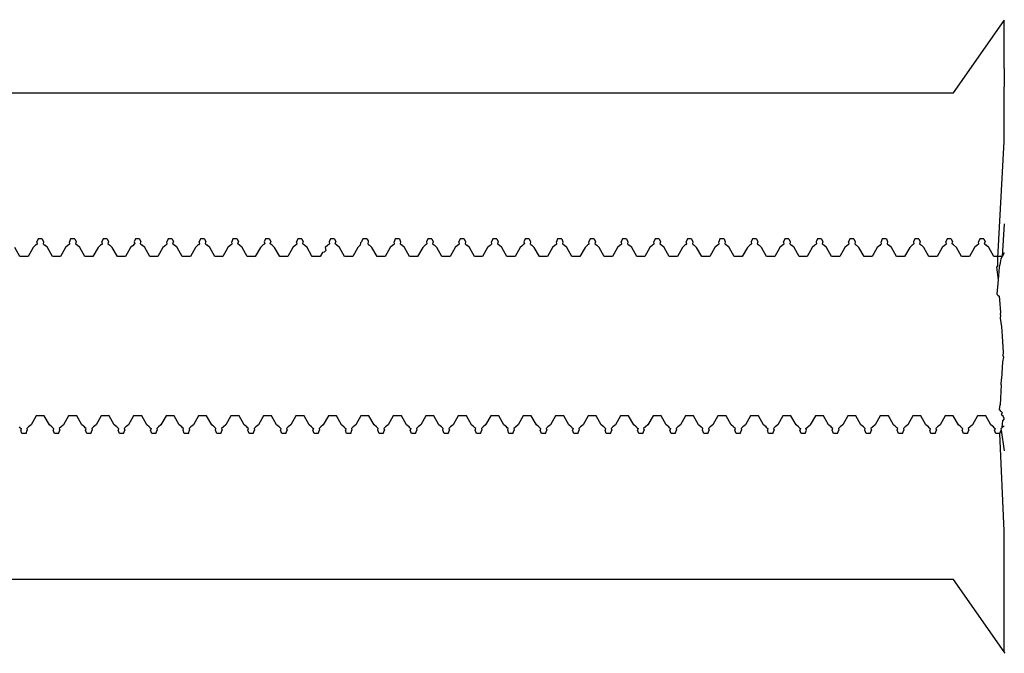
# Model space of a CAD drawing. Extents: x -1073 to 1127, y -1646 to 1793.
# Tile 8 of 39: x 58 to 88, y -217 to -197. Entities that reach past the tile are written whole.
import ezdxf

# ---------------------------------------------------------------- set-up
doc = ezdxf.new("R2010")
doc.units = 0
doc.layers.get('0').update_dxf_attribs({"linetype": 'CONTINUOUS'})

msp = doc.modelspace()

# ---------------------------------------------------------------- linework, layer by layer
for p, q in [((86.525, -199.464), (88.086, -197.237)), ((88.086, -197.237), (88.103, -197.213)), ((88.086, -198.713), (88.086, -197.237)), ((88.086, -198.713), (88.086, -199.282)), ((27.336, -199.464), (86.525, -199.464)), ((88.086, -199.409), (88.086, -199.282)), ((88.086, -199.546), (88.086, -199.409)), ((88.086, -199.815), (88.086, -199.546)), ((88.086, -200.036), (88.086, -199.815)), ((88.086, -200.534), (88.086, -200.036)), ((88.086, -200.853), (88.086, -200.534)), ((87.899, -204.553), (88.086, -200.963)), ((88.086, -200.963), (88.086, -200.853)), ((88.086, -203.501), (88.024, -204.505)), ((58.336, -203.963), (58.297, -204.062)), ((58.312, -204.118), (58.297, -204.062)), ((58.461, -203.963), (58.336, -203.963)), ((58.461, -203.963), (58.501, -204.062)), ((58.501, -204.062), (58.486, -204.118)), ((59.336, -203.963), (59.297, -204.062)), ((59.312, -204.118), (59.297, -204.062)), ((59.461, -203.963), (59.336, -203.963)), ((59.461, -203.963), (59.501, -204.062)), ((59.501, -204.062), (59.486, -204.118)), ((60.336, -203.963), (60.297, -204.062)), ((60.312, -204.118), (60.297, -204.062)), ((60.461, -203.963), (60.336, -203.963)), ((60.461, -203.963), (60.501, -204.062)), ((60.501, -204.062), (60.486, -204.118)), ((61.336, -203.963), (61.297, -204.062)), ((61.297, -204.062), (61.312, -204.118)), ((61.461, -203.963), (61.336, -203.963)), ((61.461, -203.963), (61.501, -204.062)), ((61.486, -204.118), (61.501, -204.062)), ((62.336, -203.963), (62.297, -204.062)), ((62.312, -204.118), (62.297, -204.062)), ((62.461, -203.963), (62.336, -203.963)), ((62.461, -203.963), (62.501, -204.062)), ((62.486, -204.118), (62.501, -204.062)), ((63.336, -203.963), (63.297, -204.062)), ((63.312, -204.118), (63.297, -204.062)), ((63.461, -203.963), (63.336, -203.963)), ((63.461, -203.963), (63.501, -204.062)), ((63.486, -204.118), (63.501, -204.062)), ((64.336, -203.963), (64.297, -204.062)), ((64.312, -204.118), (64.297, -204.062)), ((64.461, -203.963), (64.336, -203.963)), ((64.461, -203.963), (64.501, -204.062)), ((64.486, -204.118), (64.501, -204.062)), ((65.336, -203.963), (65.297, -204.062)), ((65.297, -204.062), (65.312, -204.118)), ((65.461, -203.963), (65.336, -203.963)), ((65.461, -203.963), (65.501, -204.062)), ((65.486, -204.118), (65.501, -204.062)), ((66.336, -203.963), (66.297, -204.062)), ((66.312, -204.118), (66.297, -204.062)), ((66.461, -203.963), (66.336, -203.963)), ((66.461, -203.963), (66.501, -204.062)), ((66.486, -204.118), (66.501, -204.062)), ((67.336, -203.963), (67.297, -204.062)), ((67.297, -204.062), (67.312, -204.118)), ((67.461, -203.963), (67.336, -203.963)), ((67.461, -203.963), (67.501, -204.062)), ((67.486, -204.118), (67.501, -204.062)), ((68.262, -204.092), (68.258, -204.165)), ((68.297, -204.062), (68.262, -204.092)), ((68.336, -203.963), (68.297, -204.062)), ((68.461, -203.963), (68.336, -203.963)), ((68.461, -203.963), (68.501, -204.032)), ((68.501, -204.062), (68.486, -204.118)), ((68.501, -204.032), (68.501, -204.062)), ((69.336, -203.963), (69.297, -204.062)), ((69.312, -204.118), (69.297, -204.062)), ((69.461, -203.963), (69.336, -203.963)), ((69.461, -203.963), (69.501, -204.062)), ((69.501, -204.062), (69.486, -204.118)), ((70.336, -203.963), (70.297, -204.062)), ((70.297, -204.062), (70.312, -204.118)), ((70.461, -203.963), (70.336, -203.963)), ((70.461, -203.963), (70.501, -204.062)), ((70.501, -204.062), (70.486, -204.118)), ((71.336, -203.963), (71.297, -204.062)), ((71.312, -204.118), (71.297, -204.062)), ((71.461, -203.963), (71.336, -203.963)), ((71.461, -203.963), (71.501, -204.062)), ((71.501, -204.062), (71.486, -204.118)), ((72.336, -203.963), (72.297, -204.062)), ((72.312, -204.118), (72.297, -204.062)), ((72.461, -203.963), (72.336, -203.963)), ((72.461, -203.963), (72.501, -204.062)), ((72.501, -204.062), (72.486, -204.118)), ((73.336, -203.963), (73.297, -204.062)), ((73.297, -204.062), (73.312, -204.118)), ((73.461, -203.963), (73.336, -203.963)), ((73.461, -203.963), (73.501, -204.062)), ((73.501, -204.062), (73.486, -204.118)), ((74.336, -203.963), (74.297, -204.062)), ((74.312, -204.118), (74.297, -204.062)), ((74.461, -203.963), (74.336, -203.963)), ((74.461, -203.963), (74.501, -204.062)), ((74.501, -204.062), (74.486, -204.118)), ((75.336, -203.963), (75.297, -204.062)), ((75.312, -204.118), (75.297, -204.062)), ((75.461, -203.963), (75.336, -203.963)), ((75.461, -203.963), (75.501, -204.062)), ((75.501, -204.062), (75.486, -204.118)), ((76.336, -203.963), (76.297, -204.062)), ((76.312, -204.118), (76.297, -204.062)), ((76.461, -203.963), (76.336, -203.963)), ((76.461, -203.963), (76.501, -204.062)), ((76.501, -204.062), (76.486, -204.118)), ((77.336, -203.963), (77.297, -204.062)), ((77.312, -204.118), (77.297, -204.062)), ((77.461, -203.963), (77.336, -203.963)), ((77.461, -203.963), (77.501, -204.062)), ((77.501, -204.062), (77.486, -204.118)), ((78.336, -203.963), (78.297, -204.062)), ((78.312, -204.118), (78.297, -204.062)), ((78.461, -203.963), (78.336, -203.963)), ((78.461, -203.963), (78.501, -204.062)), ((78.501, -204.062), (78.486, -204.118)), ((79.336, -203.963), (79.297, -204.062)), ((79.312, -204.118), (79.297, -204.062)), ((79.461, -203.963), (79.336, -203.963)), ((79.461, -203.963), (79.501, -204.062)), ((79.501, -204.062), (79.486, -204.118)), ((80.336, -203.963), (80.297, -204.062)), ((80.297, -204.062), (80.312, -204.118)), ((80.461, -203.963), (80.336, -203.963)), ((80.461, -203.963), (80.501, -204.062)), ((80.501, -204.062), (80.486, -204.118)), ((81.336, -203.963), (81.297, -204.062)), ((81.312, -204.118), (81.297, -204.062)), ((81.461, -203.963), (81.336, -203.963)), ((81.461, -203.963), (81.501, -204.062)), ((81.501, -204.062), (81.486, -204.118)), ((82.336, -203.963), (82.297, -204.062)), ((82.297, -204.062), (82.312, -204.118)), ((82.461, -203.963), (82.336, -203.963)), ((82.461, -203.963), (82.501, -204.062)), ((82.501, -204.062), (82.486, -204.118)), ((83.336, -203.963), (83.297, -204.062)), ((83.312, -204.118), (83.297, -204.062)), ((83.461, -203.963), (83.336, -203.963)), ((83.461, -203.963), (83.501, -204.062)), ((83.501, -204.062), (83.486, -204.118)), ((84.336, -203.963), (84.297, -204.062)), ((84.312, -204.118), (84.297, -204.062)), ((84.461, -203.963), (84.336, -203.963)), ((84.461, -203.963), (84.501, -204.062)), ((84.501, -204.062), (84.486, -204.118)), ((85.336, -203.963), (85.297, -204.062)), ((85.297, -204.062), (85.312, -204.118)), ((85.461, -203.963), (85.336, -203.963)), ((85.461, -203.963), (85.501, -204.062)), ((85.501, -204.062), (85.486, -204.118)), ((86.336, -203.963), (86.297, -204.062)), ((86.312, -204.118), (86.297, -204.062)), ((86.461, -203.963), (86.336, -203.963)), ((86.461, -203.963), (86.501, -204.062)), ((86.486, -204.118), (86.501, -204.062)), ((87.336, -203.963), (87.297, -204.062)), ((87.312, -204.118), (87.297, -204.062)), ((87.461, -203.963), (87.336, -203.963)), ((87.461, -203.963), (87.501, -204.062)), ((87.486, -204.118), (87.501, -204.062)), ((57.774, -204.505), (57.618, -204.234)), ((58.18, -204.234), (58.024, -204.505)), ((58.258, -204.165), (58.18, -204.234)), ((58.285, -204.142), (58.258, -204.165)), ((58.285, -204.142), (58.312, -204.118)), ((58.486, -204.118), (58.512, -204.142)), ((58.512, -204.142), (58.539, -204.165)), ((58.618, -204.234), (58.539, -204.165)), ((58.774, -204.505), (58.618, -204.234)), ((59.18, -204.234), (59.024, -204.505)), ((59.258, -204.165), (59.18, -204.234)), ((59.285, -204.142), (59.258, -204.165)), ((59.285, -204.142), (59.312, -204.118)), ((59.486, -204.118), (59.512, -204.142)), ((59.512, -204.142), (59.539, -204.165)), ((59.618, -204.234), (59.539, -204.165)), ((59.774, -204.505), (59.618, -204.234)), ((60.18, -204.234), (60.024, -204.505)), ((60.258, -204.165), (60.18, -204.234)), ((60.285, -204.142), (60.258, -204.165)), ((60.285, -204.142), (60.312, -204.118)), ((60.486, -204.118), (60.512, -204.142)), ((60.512, -204.142), (60.539, -204.165)), ((60.618, -204.234), (60.539, -204.165)), ((60.774, -204.505), (60.618, -204.234)), ((61.18, -204.234), (61.024, -204.505)), ((61.258, -204.166), (61.18, -204.234)), ((61.285, -204.142), (61.258, -204.166)), ((61.312, -204.118), (61.285, -204.142)), ((61.486, -204.118), (61.539, -204.165)), ((61.618, -204.234), (61.539, -204.165)), ((61.774, -204.505), (61.618, -204.234)), ((62.18, -204.234), (62.024, -204.505)), ((62.258, -204.166), (62.18, -204.234)), ((62.285, -204.142), (62.258, -204.166)), ((62.285, -204.142), (62.312, -204.118)), ((62.486, -204.118), (62.539, -204.165)), ((62.618, -204.234), (62.539, -204.165)), ((62.774, -204.505), (62.618, -204.234)), ((63.18, -204.234), (63.024, -204.505)), ((63.258, -204.165), (63.18, -204.234)), ((63.285, -204.142), (63.258, -204.165)), ((63.285, -204.142), (63.312, -204.118)), ((63.486, -204.118), (63.539, -204.165)), ((63.618, -204.234), (63.539, -204.165)), ((63.774, -204.505), (63.618, -204.234)), ((64.18, -204.234), (64.024, -204.505)), ((64.258, -204.165), (64.18, -204.234)), ((64.285, -204.142), (64.258, -204.165)), ((64.285, -204.142), (64.312, -204.118)), ((64.539, -204.165), (64.486, -204.118)), ((64.618, -204.234), (64.539, -204.165)), ((64.774, -204.505), (64.618, -204.234)), ((65.18, -204.234), (65.024, -204.505)), ((65.258, -204.165), (65.18, -204.234)), ((65.285, -204.142), (65.258, -204.165)), ((65.312, -204.118), (65.285, -204.142)), ((65.539, -204.165), (65.486, -204.118)), ((65.618, -204.234), (65.539, -204.165)), ((65.774, -204.505), (65.618, -204.234)), ((66.18, -204.234), (66.024, -204.505)), ((66.258, -204.165), (66.18, -204.234)), ((66.285, -204.142), (66.258, -204.165)), ((66.285, -204.142), (66.312, -204.118)), ((66.512, -204.142), (66.486, -204.118)), ((66.539, -204.165), (66.512, -204.142)), ((66.618, -204.234), (66.539, -204.165)), ((66.752, -204.475), (66.618, -204.234)), ((67.091, -204.389), (67.024, -204.505)), ((67.148, -204.374), (67.091, -204.389)), ((67.2, -204.322), (67.148, -204.374)), ((67.258, -204.165), (67.18, -204.234)), ((67.18, -204.234), (67.2, -204.322)), ((67.285, -204.142), (67.258, -204.165)), ((67.312, -204.118), (67.285, -204.142)), ((67.539, -204.165), (67.486, -204.118)), ((67.618, -204.234), (67.539, -204.165)), ((67.774, -204.505), (67.618, -204.234)), ((68.18, -204.234), (68.024, -204.505)), ((68.258, -204.165), (68.18, -204.234)), ((68.486, -204.118), (68.512, -204.142)), ((68.512, -204.142), (68.539, -204.165)), ((68.618, -204.234), (68.539, -204.165)), ((68.774, -204.505), (68.618, -204.234)), ((69.18, -204.234), (69.024, -204.505)), ((69.258, -204.165), (69.18, -204.234)), ((69.285, -204.142), (69.258, -204.165)), ((69.285, -204.142), (69.312, -204.118)), ((69.486, -204.118), (69.512, -204.142)), ((69.512, -204.142), (69.539, -204.165)), ((69.618, -204.234), (69.539, -204.165)), ((69.774, -204.505), (69.618, -204.234)), ((70.18, -204.234), (70.024, -204.505)), ((70.258, -204.165), (70.18, -204.234)), ((70.285, -204.142), (70.258, -204.165)), ((70.312, -204.118), (70.285, -204.142)), ((70.486, -204.118), (70.512, -204.142)), ((70.512, -204.142), (70.539, -204.165)), ((70.618, -204.234), (70.539, -204.165)), ((70.774, -204.505), (70.618, -204.234)), ((71.18, -204.234), (71.024, -204.505)), ((71.258, -204.165), (71.18, -204.234)), ((71.285, -204.142), (71.258, -204.165)), ((71.285, -204.142), (71.312, -204.118)), ((71.486, -204.118), (71.512, -204.142)), ((71.512, -204.142), (71.539, -204.165)), ((71.618, -204.234), (71.539, -204.165)), ((71.774, -204.505), (71.618, -204.234)), ((72.18, -204.234), (72.024, -204.505)), ((72.258, -204.166), (72.18, -204.234)), ((72.285, -204.142), (72.258, -204.166)), ((72.285, -204.142), (72.312, -204.118)), ((72.486, -204.118), (72.512, -204.142)), ((72.512, -204.142), (72.539, -204.165)), ((72.618, -204.234), (72.539, -204.165)), ((72.774, -204.505), (72.618, -204.234)), ((73.18, -204.234), (73.024, -204.505)), ((73.258, -204.166), (73.18, -204.234)), ((73.285, -204.142), (73.258, -204.166)), ((73.312, -204.118), (73.285, -204.142)), ((73.486, -204.118), (73.512, -204.142)), ((73.512, -204.142), (73.539, -204.165)), ((73.618, -204.234), (73.539, -204.165)), ((73.774, -204.505), (73.618, -204.234)), ((74.18, -204.234), (74.024, -204.505)), ((74.258, -204.165), (74.18, -204.234)), ((74.285, -204.142), (74.258, -204.165)), ((74.285, -204.142), (74.312, -204.118)), ((74.486, -204.118), (74.512, -204.142)), ((74.512, -204.142), (74.539, -204.165)), ((74.618, -204.234), (74.539, -204.165)), ((74.774, -204.505), (74.618, -204.234)), ((75.18, -204.234), (75.024, -204.505)), ((75.258, -204.165), (75.18, -204.234)), ((75.285, -204.142), (75.258, -204.165)), ((75.285, -204.142), (75.312, -204.118)), ((75.486, -204.118), (75.512, -204.142)), ((75.512, -204.142), (75.539, -204.165)), ((75.618, -204.234), (75.539, -204.165)), ((75.774, -204.505), (75.618, -204.234)), ((76.18, -204.234), (76.024, -204.505)), ((76.258, -204.165), (76.18, -204.234)), ((76.285, -204.142), (76.258, -204.165)), ((76.285, -204.142), (76.312, -204.118)), ((76.486, -204.118), (76.512, -204.142)), ((76.512, -204.142), (76.539, -204.165)), ((76.618, -204.234), (76.539, -204.165)), ((76.774, -204.505), (76.618, -204.234)), ((77.18, -204.234), (77.024, -204.505)), ((77.258, -204.165), (77.18, -204.234)), ((77.285, -204.142), (77.258, -204.165)), ((77.285, -204.142), (77.312, -204.118)), ((77.486, -204.118), (77.512, -204.142)), ((77.512, -204.142), (77.539, -204.165)), ((77.618, -204.234), (77.539, -204.165)), ((77.774, -204.505), (77.618, -204.234)), ((78.18, -204.234), (78.024, -204.505)), ((78.258, -204.165), (78.18, -204.234)), ((78.285, -204.142), (78.258, -204.165)), ((78.285, -204.142), (78.312, -204.118)), ((78.486, -204.118), (78.512, -204.142)), ((78.512, -204.142), (78.539, -204.165)), ((78.618, -204.234), (78.539, -204.165)), ((78.774, -204.505), (78.618, -204.234)), ((79.18, -204.234), (79.024, -204.505)), ((79.258, -204.165), (79.18, -204.234)), ((79.285, -204.142), (79.258, -204.165)), ((79.285, -204.142), (79.312, -204.118)), ((79.486, -204.118), (79.512, -204.142)), ((79.512, -204.142), (79.539, -204.165)), ((79.618, -204.234), (79.539, -204.165)), ((79.774, -204.505), (79.618, -204.234)), ((80.18, -204.234), (80.024, -204.505)), ((80.258, -204.165), (80.18, -204.234)), ((80.285, -204.142), (80.258, -204.165)), ((80.312, -204.118), (80.285, -204.142)), ((80.486, -204.118), (80.512, -204.142)), ((80.512, -204.142), (80.539, -204.165)), ((80.618, -204.234), (80.539, -204.165)), ((80.774, -204.505), (80.618, -204.234)), ((81.18, -204.234), (81.024, -204.505)), ((81.258, -204.165), (81.18, -204.234)), ((81.285, -204.142), (81.258, -204.165)), ((81.285, -204.142), (81.312, -204.118)), ((81.486, -204.118), (81.512, -204.142)), ((81.512, -204.142), (81.539, -204.165)), ((81.618, -204.234), (81.539, -204.165)), ((81.774, -204.505), (81.618, -204.234)), ((82.18, -204.234), (82.024, -204.505)), ((82.258, -204.165), (82.18, -204.234)), ((82.285, -204.142), (82.258, -204.165)), ((82.312, -204.118), (82.285, -204.142)), ((82.486, -204.118), (82.512, -204.142)), ((82.512, -204.142), (82.539, -204.165)), ((82.618, -204.234), (82.539, -204.165)), ((82.774, -204.505), (82.618, -204.234)), ((83.18, -204.234), (83.024, -204.505)), ((83.258, -204.166), (83.18, -204.234)), ((83.285, -204.142), (83.258, -204.166)), ((83.285, -204.142), (83.312, -204.118)), ((83.486, -204.118), (83.512, -204.142)), ((83.512, -204.142), (83.539, -204.165)), ((83.618, -204.234), (83.539, -204.165)), ((83.774, -204.505), (83.618, -204.234)), ((84.18, -204.234), (84.024, -204.505)), ((84.258, -204.166), (84.18, -204.234)), ((84.285, -204.142), (84.258, -204.166)), ((84.285, -204.142), (84.312, -204.118)), ((84.486, -204.118), (84.539, -204.165)), ((84.618, -204.234), (84.539, -204.165)), ((84.774, -204.505), (84.618, -204.234)), ((85.18, -204.234), (85.024, -204.505)), ((85.258, -204.165), (85.18, -204.234)), ((85.285, -204.142), (85.258, -204.165)), ((85.312, -204.118), (85.285, -204.142)), ((85.486, -204.118), (85.512, -204.142)), ((85.512, -204.142), (85.539, -204.165)), ((85.618, -204.234), (85.539, -204.165)), ((85.774, -204.505), (85.618, -204.234)), ((86.18, -204.234), (86.024, -204.505)), ((86.258, -204.165), (86.18, -204.234)), ((86.285, -204.142), (86.258, -204.165)), ((86.285, -204.142), (86.312, -204.118)), ((86.525, -204.153), (86.486, -204.118)), ((86.618, -204.234), (86.525, -204.153)), ((86.774, -204.505), (86.618, -204.234)), ((87.18, -204.234), (87.024, -204.505)), ((87.258, -204.165), (87.18, -204.234)), ((87.285, -204.142), (87.258, -204.165)), ((87.285, -204.142), (87.312, -204.118)), ((87.486, -204.118), (87.539, -204.165)), ((87.618, -204.234), (87.539, -204.165)), ((87.774, -204.505), (87.618, -204.234)), ((88.086, -204.396), (88.024, -204.505)), ((58.024, -204.505), (57.774, -204.505)), ((59.024, -204.505), (58.774, -204.505)), ((60.024, -204.505), (59.774, -204.505)), ((61.024, -204.505), (60.774, -204.505)), ((62.024, -204.505), (61.774, -204.505)), ((63.024, -204.505), (62.774, -204.505)), ((64.024, -204.505), (63.774, -204.505)), ((65.024, -204.505), (64.774, -204.505)), ((66.024, -204.505), (65.774, -204.505)), ((66.774, -204.505), (66.752, -204.475)), ((67.024, -204.505), (66.774, -204.505)), ((68.024, -204.505), (67.774, -204.505)), ((69.024, -204.505), (68.774, -204.505)), ((70.024, -204.505), (69.774, -204.505)), ((71.024, -204.505), (70.774, -204.505)), ((72.024, -204.505), (71.774, -204.505)), ((73.024, -204.505), (72.774, -204.505)), ((74.024, -204.505), (73.774, -204.505)), ((75.024, -204.505), (74.774, -204.505)), ((76.024, -204.505), (75.774, -204.505)), ((77.024, -204.505), (76.774, -204.505)), ((78.024, -204.505), (77.774, -204.505)), ((79.024, -204.505), (78.774, -204.505)), ((80.024, -204.505), (79.774, -204.505)), ((81.024, -204.505), (80.774, -204.505)), ((82.024, -204.505), (81.774, -204.505)), ((83.024, -204.505), (82.774, -204.505)), ((84.024, -204.505), (83.774, -204.505)), ((85.024, -204.505), (84.774, -204.505)), ((86.024, -204.505), (85.774, -204.505)), ((87.024, -204.505), (86.774, -204.505)), ((88.024, -204.505), (87.774, -204.505)), ((87.899, -204.784), (87.899, -204.553)), ((87.963, -204.707), (87.94, -204.834)), ((87.984, -204.586), (87.963, -204.707)), ((88.024, -204.505), (87.984, -204.586)), ((87.899, -204.784), (87.857, -204.834)), ((87.857, -204.834), (87.901, -205.233)), ((87.94, -204.834), (87.901, -205.233)), ((87.901, -205.233), (87.863, -205.667)), ((87.863, -205.667), (87.899, -205.698)), ((87.899, -205.698), (87.94, -205.734)), ((87.94, -205.734), (87.948, -205.84)), ((87.948, -205.84), (87.974, -206.236)), ((87.98, -206.316), (87.964, -206.408)), ((87.964, -206.408), (88.004, -206.672)), ((87.974, -206.236), (87.971, -206.285)), ((87.971, -206.285), (87.98, -206.316)), ((88.004, -206.672), (88.024, -206.963)), ((88.024, -206.963), (88.058, -207.47)), ((88.068, -207.611), (88.042, -207.753)), ((88.058, -207.47), (88.053, -207.563)), ((88.053, -207.563), (88.068, -207.611)), ((88.042, -207.753), (88.013, -208.274)), ((88.003, -208.463), (88.013, -208.274)), ((88.003, -208.463), (87.963, -209.075)), ((87.95, -209.221), (87.963, -209.075)), ((87.998, -209.281), (87.95, -209.221)), ((58.274, -209.422), (58.118, -209.693)), ((58.524, -209.422), (58.274, -209.422)), ((58.68, -209.693), (58.524, -209.422)), ((59.274, -209.422), (59.118, -209.693)), ((59.524, -209.422), (59.274, -209.422)), ((59.68, -209.693), (59.524, -209.422)), ((60.274, -209.422), (60.118, -209.693)), ((60.524, -209.422), (60.274, -209.422)), ((60.68, -209.693), (60.524, -209.422)), ((61.274, -209.422), (61.118, -209.693)), ((61.524, -209.422), (61.274, -209.422)), ((61.68, -209.693), (61.524, -209.422)), ((62.274, -209.422), (62.118, -209.693)), ((62.524, -209.422), (62.274, -209.422)), ((62.68, -209.693), (62.524, -209.422)), ((63.274, -209.422), (63.118, -209.693)), ((63.524, -209.422), (63.274, -209.422)), ((63.68, -209.693), (63.524, -209.422)), ((64.274, -209.422), (64.118, -209.693)), ((64.524, -209.422), (64.274, -209.422)), ((64.68, -209.693), (64.524, -209.422)), ((65.274, -209.422), (65.118, -209.693)), ((65.524, -209.422), (65.274, -209.422)), ((65.68, -209.693), (65.524, -209.422)), ((66.274, -209.422), (66.118, -209.693)), ((66.524, -209.422), (66.274, -209.422)), ((66.68, -209.693), (66.524, -209.422)), ((67.274, -209.422), (67.118, -209.693)), ((67.524, -209.422), (67.274, -209.422)), ((67.68, -209.693), (67.524, -209.422)), ((68.274, -209.422), (68.118, -209.693)), ((68.524, -209.422), (68.274, -209.422)), ((68.68, -209.693), (68.524, -209.422)), ((69.274, -209.422), (69.118, -209.693)), ((69.524, -209.422), (69.274, -209.422)), ((69.68, -209.693), (69.524, -209.422)), ((70.274, -209.422), (70.118, -209.693)), ((70.524, -209.422), (70.274, -209.422)), ((70.68, -209.693), (70.524, -209.422)), ((71.274, -209.422), (71.118, -209.693)), ((71.524, -209.422), (71.274, -209.422)), ((71.68, -209.693), (71.524, -209.422)), ((72.274, -209.422), (72.118, -209.693)), ((72.524, -209.422), (72.274, -209.422)), ((72.68, -209.693), (72.524, -209.422)), ((73.274, -209.422), (73.118, -209.693)), ((73.524, -209.422), (73.274, -209.422)), ((73.68, -209.693), (73.524, -209.422)), ((74.274, -209.422), (74.118, -209.693)), ((74.524, -209.422), (74.274, -209.422)), ((74.68, -209.693), (74.524, -209.422)), ((75.274, -209.422), (75.118, -209.693)), ((75.524, -209.422), (75.274, -209.422)), ((75.68, -209.693), (75.524, -209.422)), ((76.274, -209.422), (76.118, -209.693)), ((76.524, -209.422), (76.274, -209.422)), ((76.68, -209.693), (76.524, -209.422)), ((77.274, -209.422), (77.118, -209.693)), ((77.524, -209.422), (77.274, -209.422)), ((77.68, -209.693), (77.524, -209.422)), ((78.274, -209.422), (78.118, -209.693)), ((78.524, -209.422), (78.274, -209.422)), ((78.68, -209.693), (78.524, -209.422)), ((79.274, -209.422), (79.118, -209.693)), ((79.524, -209.422), (79.274, -209.422)), ((79.68, -209.693), (79.524, -209.422)), ((80.274, -209.422), (80.118, -209.693)), ((80.524, -209.422), (80.274, -209.422)), ((80.68, -209.693), (80.524, -209.422)), ((81.274, -209.422), (81.118, -209.693)), ((81.524, -209.422), (81.274, -209.422)), ((81.68, -209.693), (81.524, -209.422)), ((82.274, -209.422), (82.118, -209.693)), ((82.524, -209.422), (82.274, -209.422)), ((82.68, -209.693), (82.524, -209.422)), ((83.274, -209.422), (83.118, -209.693)), ((83.524, -209.422), (83.274, -209.422)), ((83.68, -209.693), (83.524, -209.422)), ((84.274, -209.422), (84.118, -209.693)), ((84.524, -209.422), (84.274, -209.422)), ((84.68, -209.693), (84.524, -209.422)), ((85.274, -209.422), (85.118, -209.693)), ((85.524, -209.422), (85.274, -209.422)), ((85.68, -209.693), (85.524, -209.422)), ((86.274, -209.422), (86.118, -209.693)), ((86.524, -209.422), (86.274, -209.422)), ((86.68, -209.693), (86.524, -209.422)), ((87.274, -209.422), (87.118, -209.693)), ((87.524, -209.422), (87.274, -209.422)), ((87.68, -209.693), (87.524, -209.422)), ((87.998, -209.281), (88.034, -209.327)), ((88.011, -209.362), (88.034, -209.327)), ((88.018, -209.403), (88.011, -209.362)), ((88.057, -209.426), (88.018, -209.403)), ((88.032, -209.78), (88.045, -209.562)), ((88.086, -209.499), (88.045, -209.562)), ((88.086, -209.499), (88.057, -209.426)), ((57.785, -209.785), (57.758, -209.762)), ((57.785, -209.785), (57.812, -209.809)), ((57.812, -209.809), (57.797, -209.865)), ((57.836, -209.963), (57.797, -209.865)), ((57.961, -209.963), (58.001, -209.865)), ((58.039, -209.762), (57.986, -209.809)), ((57.986, -209.809), (58.001, -209.865)), ((58.118, -209.693), (58.039, -209.762)), ((58.758, -209.762), (58.68, -209.693)), ((58.785, -209.785), (58.758, -209.762)), ((58.785, -209.785), (58.812, -209.809)), ((58.812, -209.809), (58.797, -209.865)), ((58.836, -209.963), (58.797, -209.865)), ((58.961, -209.963), (59.001, -209.865)), ((59.039, -209.762), (58.986, -209.809)), ((58.986, -209.809), (59.001, -209.865)), ((59.118, -209.693), (59.039, -209.762)), ((59.758, -209.762), (59.68, -209.693)), ((59.785, -209.785), (59.758, -209.762)), ((59.812, -209.809), (59.785, -209.785)), ((59.797, -209.865), (59.812, -209.809)), ((59.836, -209.963), (59.797, -209.865)), ((59.961, -209.963), (60.001, -209.865)), ((60.039, -209.762), (59.986, -209.809)), ((59.986, -209.809), (60.001, -209.865)), ((60.118, -209.693), (60.039, -209.762)), ((60.758, -209.762), (60.68, -209.693)), ((60.785, -209.785), (60.758, -209.762)), ((60.785, -209.785), (60.812, -209.809)), ((60.812, -209.809), (60.797, -209.865)), ((60.836, -209.963), (60.797, -209.865)), ((60.961, -209.963), (61.001, -209.865)), ((61.039, -209.762), (60.986, -209.809)), ((60.986, -209.809), (61.001, -209.865)), ((61.118, -209.693), (61.039, -209.762)), ((61.758, -209.762), (61.68, -209.693)), ((61.785, -209.785), (61.758, -209.762)), ((61.785, -209.785), (61.812, -209.809)), ((61.812, -209.809), (61.797, -209.865)), ((61.836, -209.963), (61.797, -209.865)), ((61.961, -209.963), (62.001, -209.865)), ((62.039, -209.762), (61.986, -209.809)), ((61.986, -209.809), (62.001, -209.865)), ((62.118, -209.693), (62.039, -209.762)), ((62.758, -209.762), (62.68, -209.693)), ((62.785, -209.785), (62.758, -209.762)), ((62.812, -209.809), (62.785, -209.785)), ((62.797, -209.865), (62.812, -209.809)), ((62.836, -209.963), (62.797, -209.865)), ((62.961, -209.963), (63.001, -209.865)), ((63.039, -209.762), (62.986, -209.809)), ((62.986, -209.809), (63.001, -209.865)), ((63.118, -209.693), (63.039, -209.762)), ((63.758, -209.762), (63.68, -209.693)), ((63.785, -209.785), (63.758, -209.762)), ((63.812, -209.809), (63.785, -209.785)), ((63.797, -209.865), (63.812, -209.809)), ((63.836, -209.963), (63.797, -209.865)), ((63.961, -209.963), (64.001, -209.865)), ((64.039, -209.762), (63.986, -209.809)), ((63.986, -209.809), (64.001, -209.865)), ((64.118, -209.693), (64.039, -209.762)), ((64.758, -209.762), (64.68, -209.693)), ((64.785, -209.785), (64.758, -209.762)), ((64.812, -209.809), (64.785, -209.785)), ((64.797, -209.865), (64.812, -209.809)), ((64.836, -209.963), (64.797, -209.865)), ((64.961, -209.963), (65.001, -209.865)), ((65.039, -209.762), (64.986, -209.809)), ((64.986, -209.809), (65.001, -209.865)), ((65.118, -209.693), (65.039, -209.762)), ((65.758, -209.762), (65.68, -209.693)), ((65.785, -209.785), (65.758, -209.762)), ((65.785, -209.785), (65.812, -209.809)), ((65.812, -209.809), (65.797, -209.865)), ((65.836, -209.963), (65.797, -209.865)), ((65.961, -209.963), (66.001, -209.865)), ((66.039, -209.762), (65.986, -209.809)), ((65.986, -209.809), (66.001, -209.865)), ((66.118, -209.693), (66.039, -209.762)), ((66.758, -209.761), (66.68, -209.693)), ((66.785, -209.785), (66.758, -209.761)), ((66.785, -209.785), (66.812, -209.809)), ((66.812, -209.809), (66.797, -209.865)), ((66.836, -209.963), (66.797, -209.865)), ((66.961, -209.963), (67.001, -209.865)), ((67.039, -209.762), (66.986, -209.809)), ((66.986, -209.809), (67.001, -209.865)), ((67.118, -209.693), (67.039, -209.762)), ((67.759, -209.763), (67.68, -209.693)), ((67.785, -209.785), (67.759, -209.763)), ((67.785, -209.785), (67.812, -209.809)), ((67.812, -209.809), (67.797, -209.865)), ((67.836, -209.963), (67.797, -209.865)), ((67.961, -209.963), (68.001, -209.865)), ((68.039, -209.762), (67.986, -209.809)), ((67.986, -209.809), (68.001, -209.865)), ((68.118, -209.693), (68.039, -209.762)), ((68.758, -209.762), (68.68, -209.693)), ((68.785, -209.785), (68.758, -209.762)), ((68.812, -209.809), (68.785, -209.785)), ((68.797, -209.865), (68.812, -209.809)), ((68.836, -209.963), (68.797, -209.865)), ((68.961, -209.963), (69.001, -209.865)), ((69.039, -209.762), (68.986, -209.809)), ((68.986, -209.809), (69.001, -209.865)), ((69.118, -209.693), (69.039, -209.762)), ((69.758, -209.762), (69.68, -209.693)), ((69.785, -209.785), (69.758, -209.762)), ((69.785, -209.785), (69.812, -209.809)), ((69.812, -209.809), (69.797, -209.865)), ((69.836, -209.963), (69.797, -209.865)), ((69.961, -209.963), (70.001, -209.865)), ((70.039, -209.762), (69.986, -209.809)), ((69.986, -209.809), (70.001, -209.865)), ((70.118, -209.693), (70.039, -209.762)), ((70.758, -209.762), (70.68, -209.693)), ((70.785, -209.785), (70.758, -209.762)), ((70.812, -209.809), (70.785, -209.785)), ((70.797, -209.865), (70.812, -209.809)), ((70.836, -209.963), (70.797, -209.865)), ((70.961, -209.963), (71.001, -209.865)), ((71.039, -209.762), (70.986, -209.809)), ((70.986, -209.809), (71.001, -209.865)), ((71.118, -209.693), (71.039, -209.762)), ((71.758, -209.762), (71.68, -209.693)), ((71.785, -209.785), (71.758, -209.762)), ((71.812, -209.809), (71.785, -209.785)), ((71.797, -209.865), (71.812, -209.809)), ((71.836, -209.963), (71.797, -209.865)), ((71.961, -209.963), (72.001, -209.865)), ((72.039, -209.762), (71.986, -209.809)), ((71.986, -209.809), (72.001, -209.865)), ((72.118, -209.693), (72.039, -209.762)), ((72.758, -209.762), (72.68, -209.693)), ((72.785, -209.785), (72.758, -209.762)), ((72.812, -209.809), (72.785, -209.785)), ((72.797, -209.865), (72.812, -209.809)), ((72.836, -209.963), (72.797, -209.865)), ((72.961, -209.963), (73.001, -209.865)), ((73.038, -209.763), (72.986, -209.809)), ((72.986, -209.809), (73.001, -209.865)), ((73.118, -209.693), (73.038, -209.763)), ((73.758, -209.762), (73.68, -209.693)), ((73.785, -209.785), (73.758, -209.762)), ((73.785, -209.785), (73.812, -209.809)), ((73.812, -209.809), (73.797, -209.865)), ((73.836, -209.963), (73.797, -209.865)), ((73.961, -209.963), (74.001, -209.865)), ((74.039, -209.762), (73.986, -209.809)), ((73.986, -209.809), (74.001, -209.865)), ((74.118, -209.693), (74.039, -209.762)), ((74.758, -209.762), (74.68, -209.693)), ((74.785, -209.785), (74.758, -209.762)), ((74.785, -209.785), (74.812, -209.809)), ((74.812, -209.809), (74.797, -209.865)), ((74.836, -209.963), (74.797, -209.865)), ((74.961, -209.963), (75.001, -209.865)), ((75.039, -209.762), (74.986, -209.809)), ((74.986, -209.809), (75.001, -209.865)), ((75.118, -209.693), (75.039, -209.762)), ((75.758, -209.762), (75.68, -209.693)), ((75.785, -209.785), (75.758, -209.762)), ((75.785, -209.785), (75.812, -209.809)), ((75.812, -209.809), (75.797, -209.865)), ((75.836, -209.963), (75.797, -209.865)), ((75.961, -209.963), (76.001, -209.865)), ((76.039, -209.762), (75.986, -209.809)), ((75.986, -209.809), (76.001, -209.865)), ((76.118, -209.693), (76.039, -209.762)), ((76.758, -209.762), (76.68, -209.693)), ((76.785, -209.785), (76.758, -209.762)), ((76.785, -209.785), (76.812, -209.809)), ((76.812, -209.809), (76.797, -209.865)), ((76.836, -209.963), (76.797, -209.865)), ((76.961, -209.963), (77.001, -209.865)), ((77.039, -209.762), (76.986, -209.809)), ((76.986, -209.809), (77.001, -209.865)), ((77.118, -209.693), (77.039, -209.762)), ((77.758, -209.762), (77.68, -209.693)), ((77.785, -209.785), (77.758, -209.762)), ((77.785, -209.785), (77.812, -209.809)), ((77.812, -209.809), (77.797, -209.865)), ((77.836, -209.963), (77.797, -209.865)), ((77.961, -209.963), (78.001, -209.865)), ((78.039, -209.762), (77.986, -209.809)), ((77.986, -209.809), (78.001, -209.865)), ((78.118, -209.693), (78.039, -209.762)), ((78.759, -209.763), (78.68, -209.693)), ((78.785, -209.785), (78.759, -209.763)), ((78.812, -209.809), (78.785, -209.785)), ((78.797, -209.865), (78.812, -209.809)), ((78.836, -209.963), (78.797, -209.865)), ((78.961, -209.963), (79.001, -209.865)), ((79.039, -209.762), (78.986, -209.809)), ((78.986, -209.809), (79.001, -209.865)), ((79.118, -209.693), (79.039, -209.762)), ((79.758, -209.762), (79.68, -209.693)), ((79.785, -209.785), (79.758, -209.762)), ((79.812, -209.809), (79.785, -209.785)), ((79.797, -209.865), (79.812, -209.809)), ((79.836, -209.963), (79.797, -209.865)), ((79.961, -209.963), (80.001, -209.865)), ((80.039, -209.762), (79.986, -209.809)), ((79.986, -209.809), (80.001, -209.865)), ((80.118, -209.693), (80.039, -209.762)), ((80.758, -209.762), (80.68, -209.693)), ((80.785, -209.785), (80.758, -209.762)), ((80.785, -209.785), (80.812, -209.809)), ((80.812, -209.809), (80.797, -209.865)), ((80.836, -209.963), (80.797, -209.865)), ((80.961, -209.963), (81.001, -209.865)), ((81.039, -209.762), (80.986, -209.809)), ((80.986, -209.809), (81.001, -209.865)), ((81.118, -209.693), (81.039, -209.762)), ((81.758, -209.762), (81.68, -209.693)), ((81.785, -209.785), (81.758, -209.762)), ((81.785, -209.785), (81.812, -209.809)), ((81.812, -209.809), (81.797, -209.865)), ((81.836, -209.963), (81.797, -209.865)), ((81.961, -209.963), (82.001, -209.865)), ((81.986, -209.809), (82.118, -209.693)), ((82.001, -209.865), (81.986, -209.809)), ((82.758, -209.762), (82.68, -209.693)), ((82.785, -209.785), (82.758, -209.762)), ((82.812, -209.809), (82.785, -209.785)), ((82.797, -209.865), (82.812, -209.809)), ((82.836, -209.963), (82.797, -209.865)), ((82.961, -209.963), (83.001, -209.865)), ((83.039, -209.762), (82.986, -209.809)), ((82.986, -209.809), (83.001, -209.865)), ((83.118, -209.693), (83.039, -209.762)), ((83.758, -209.762), (83.68, -209.693)), ((83.785, -209.785), (83.758, -209.762)), ((83.812, -209.809), (83.785, -209.785)), ((83.797, -209.865), (83.812, -209.809)), ((83.836, -209.963), (83.797, -209.865)), ((83.961, -209.963), (84.001, -209.865)), ((84.038, -209.763), (83.986, -209.809)), ((83.986, -209.809), (84.001, -209.865)), ((84.118, -209.693), (84.038, -209.763)), ((84.758, -209.762), (84.68, -209.693)), ((84.785, -209.785), (84.758, -209.762)), ((84.812, -209.809), (84.785, -209.785)), ((84.797, -209.865), (84.812, -209.809)), ((84.836, -209.963), (84.797, -209.865)), ((84.961, -209.963), (85.001, -209.865)), ((85.039, -209.762), (84.986, -209.809)), ((84.986, -209.809), (85.001, -209.865)), ((85.118, -209.693), (85.039, -209.762)), ((85.758, -209.762), (85.68, -209.693)), ((85.785, -209.785), (85.758, -209.762)), ((85.785, -209.785), (85.812, -209.809)), ((85.812, -209.809), (85.797, -209.865)), ((85.836, -209.963), (85.797, -209.865)), ((85.961, -209.963), (86.001, -209.865)), ((86.039, -209.762), (85.986, -209.809)), ((85.986, -209.809), (86.001, -209.865)), ((86.118, -209.693), (86.039, -209.762)), ((86.758, -209.762), (86.68, -209.693)), ((86.785, -209.785), (86.758, -209.762)), ((86.785, -209.785), (86.812, -209.809)), ((86.812, -209.809), (86.797, -209.865)), ((86.836, -209.963), (86.797, -209.865)), ((86.961, -209.963), (87.001, -209.865)), ((87.039, -209.762), (86.986, -209.809)), ((86.986, -209.809), (87.001, -209.865)), ((87.118, -209.693), (87.039, -209.762)), ((87.758, -209.762), (87.68, -209.693)), ((87.785, -209.785), (87.758, -209.762)), ((87.785, -209.785), (87.812, -209.809)), ((87.812, -209.809), (87.797, -209.865)), ((87.836, -209.963), (87.797, -209.865)), ((87.961, -209.963), (88.001, -209.865)), ((88.032, -209.78), (87.987, -209.815)), ((87.987, -209.815), (88.001, -209.865)), ((88.001, -209.865), (88.086, -210.501)), ((88.086, -209.739), (88.032, -209.78)), ((57.961, -209.963), (57.836, -209.963)), ((58.961, -209.963), (58.836, -209.963)), ((59.961, -209.963), (59.836, -209.963)), ((60.961, -209.963), (60.836, -209.963)), ((61.961, -209.963), (61.836, -209.963)), ((62.961, -209.963), (62.836, -209.963)), ((63.961, -209.963), (63.836, -209.963)), ((64.961, -209.963), (64.836, -209.963)), ((65.961, -209.963), (65.836, -209.963)), ((66.961, -209.963), (66.836, -209.963)), ((67.961, -209.963), (67.836, -209.963)), ((68.961, -209.963), (68.836, -209.963)), ((69.961, -209.963), (69.836, -209.963)), ((70.961, -209.963), (70.836, -209.963)), ((71.961, -209.963), (71.836, -209.963)), ((72.961, -209.963), (72.836, -209.963)), ((73.961, -209.963), (73.836, -209.963)), ((74.961, -209.963), (74.836, -209.963)), ((75.961, -209.963), (75.836, -209.963)), ((76.961, -209.963), (76.836, -209.963)), ((77.961, -209.963), (77.836, -209.963)), ((78.961, -209.963), (78.836, -209.963)), ((79.961, -209.963), (79.836, -209.963)), ((80.961, -209.963), (80.836, -209.963)), ((81.961, -209.963), (81.836, -209.963)), ((82.961, -209.963), (82.836, -209.963)), ((83.961, -209.963), (83.836, -209.963)), ((84.961, -209.963), (84.836, -209.963)), ((85.961, -209.963), (85.836, -209.963)), ((86.961, -209.963), (86.836, -209.963)), ((87.961, -209.963), (87.836, -209.963)), ((88.086, -212.963), (87.961, -209.963)), ((88.086, -213.074), (88.086, -212.963)), ((88.086, -213.393), (88.086, -213.074)), ((88.086, -213.891), (88.086, -213.393)), ((88.086, -214.112), (88.086, -213.891)), ((88.086, -214.381), (88.086, -214.112)), ((88.086, -214.518), (88.086, -214.381)), ((86.525, -214.464), (27.336, -214.464)), ((88.086, -216.69), (86.525, -214.464)), ((88.086, -214.645), (88.086, -214.518)), ((88.086, -215.213), (88.086, -214.645)), ((88.086, -216.69), (88.086, -215.213)), ((88.118, -216.736), (88.086, -216.69))]:
    msp.add_line(p, q)

doc.saveas('drawing.dxf')
